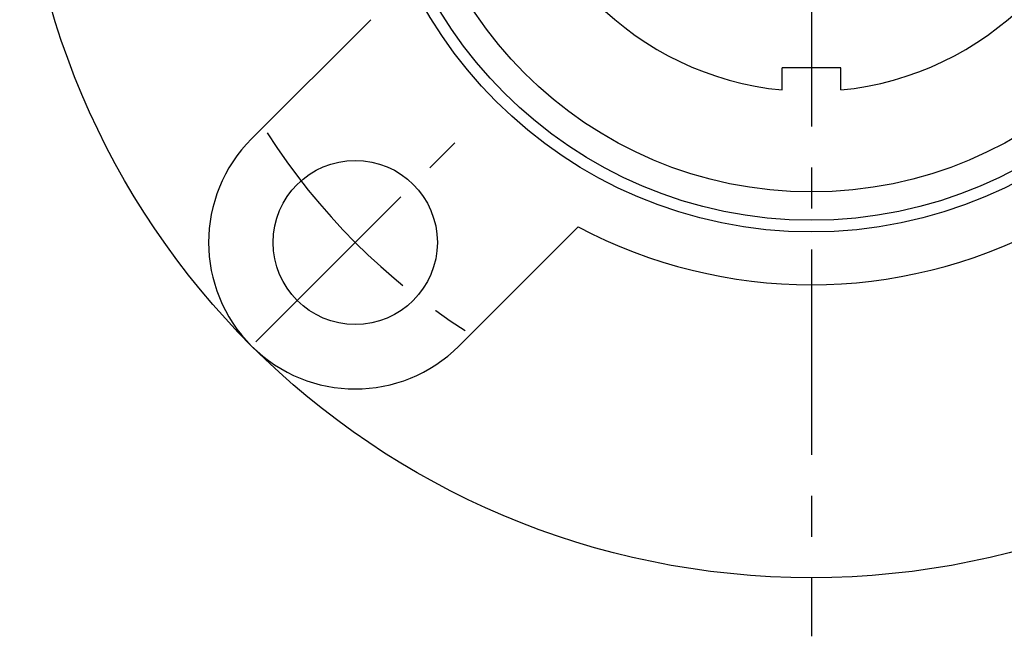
# Model space of a CAD drawing. Extents: x -72 to 147, y -72 to 147.
# Tile 1 of 8: x -68 to 16, y -72 to -20. Entities that reach past the tile are written whole.
import ezdxf

# ---------------------------------------------------------------- set-up
doc = ezdxf.new("R2010")
doc.units = 0
doc.header["$LTSCALE"] = 14
doc.linetypes.add('CENTER', pattern=[2, 1.25, -0.25, 0.25, -0.25])
doc.layers.get('0').update_dxf_attribs({"linetype": 'CONTINUOUS'})
doc.layers.add('CENTER', color=1, linetype='CENTER')

msp = doc.modelspace()

# ---------------------------------------------------------------- linework, layer by layer
for p, q in [((-47.73, -30.052), (-37.562, -19.884)), ((2.5, -24), (-2.5, -24)), ((-2.5, -25.88), (-2.5, -24)), ((2.5, -25.88), (2.5, -24)), ((-30.052, -47.73), (-19.884, -37.562))]:
    msp.add_line(p, q)
for centre, radius in [((0, 0), 67.5), ((0, 0), 38), ((0, 0), 37), ((0, 0), 34.583), ((-38.891, -38.891), 7)]:
    msp.add_circle(centre, radius)
for centre, radius, start, end in [((0, 0), 26, 185.51773, 264.48227), ((0, 0), 26, 275.51773, 354.48227), ((-38.891, -38.891), 12.5, 135, 315), ((0, 0), 42.5, 242.10464, 297.89536)]:
    msp.add_arc(centre, radius, start, end)
at = {"layer": 'CENTER'}
for p, q in [((0, 72.5), (0, -72.5)), ((-47.376, -47.376), (-30.406, -30.406))]:
    msp.add_line(p, q, dxfattribs=at)
msp.add_arc((0, 0), 55, 212.47417, 237.52583, dxfattribs=at)

doc.saveas('drawing.dxf')
